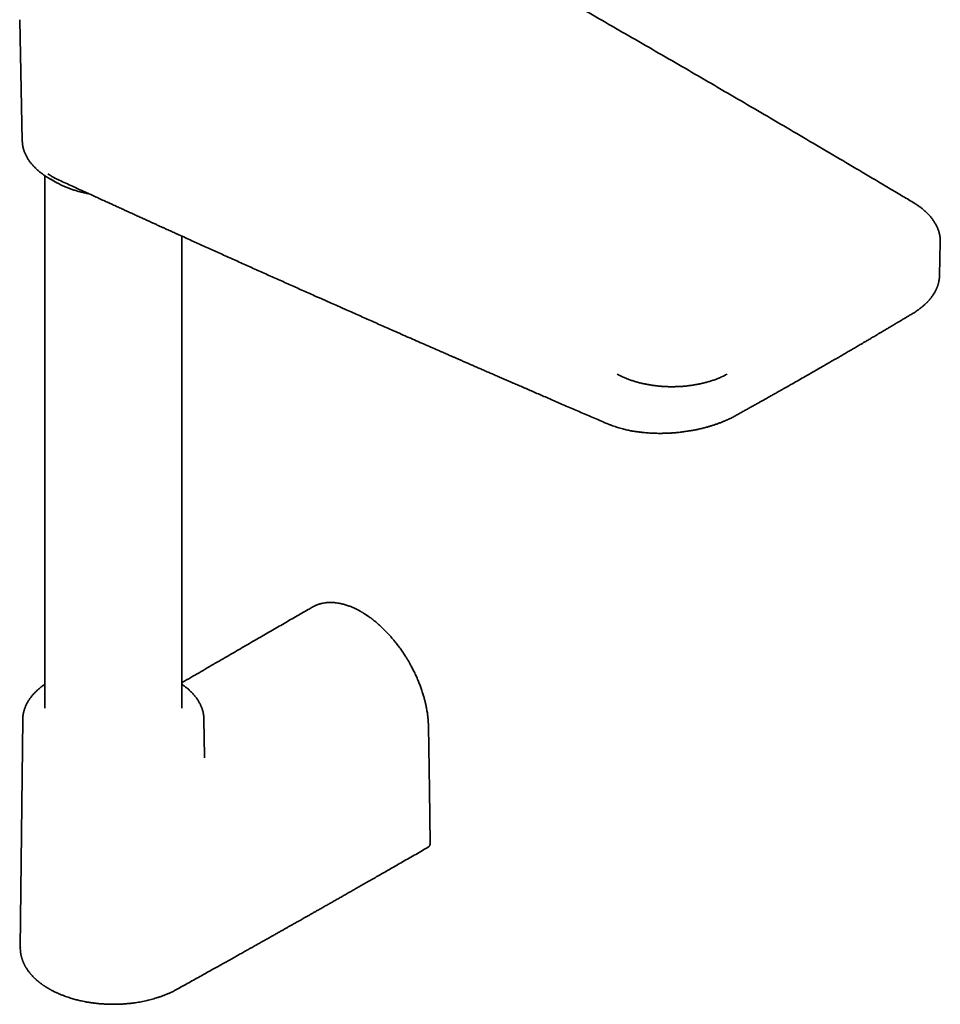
# Model space of a CAD drawing. Header units: millimetres. Extents: x 8 to 758, y 12 to 1622.
# Tile 1 of 17: x 611 to 758, y 121 to 279. Entities that reach past the tile are written whole.
import ezdxf

# ---------------------------------------------------------------- set-up
doc = ezdxf.new("R2010")
doc.units = ezdxf.units.MM

msp = doc.modelspace()

# ---------------------------------------------------------------- linework, layer by layer
at = {"color": 7, "linetype": 'Continuous', "lineweight": 35}
for p, q in [((611.02, 278.78), (611.43, 259.53)), ((615.06, 253.92), (615.06, 168.66)), ((615.99, 253.35), (616.99, 252.8)), ((636.96, 168.66), (636.96, 244.26)), ((758.27, 237.96), (758.38, 243.27)), ((758.26, 237.89), (758.26, 237.96)), ((657.86, 184.85), (657.86, 184.85)), ((611.51, 166.88), (611.12, 130.33)), ((611.51, 166.88), (611.51, 166.88)), ((640.58, 160.96), (640.51, 166.88)), ((640.58, 160.96), (640.58, 160.97)), ((611.13, 130.33), (611.13, 130.3))]:
    msp.add_line(p, q, dxfattribs=at)
at = {"color": 7, "linetype": 'Continuous', "lineweight": 35, "flags": 128}
for points in [[(611.02, 278.9), (611.02, 278.76), (611.03, 278.67)], [(611.43, 259.53), (611.43, 259.52), (611.43, 259.52)], [(758.38, 243.16), (758.38, 243.28), (758.38, 243.39)], [(676.73, 147.07), (676.6, 155.54), (676.45, 165.8)]]:
    msp.add_lwpolyline(points, dxfattribs=at)
at = {"color": 7, "linetype": 'Continuous', "lineweight": 35}
for centre, radius, start, end in [((622.89, 265.73), 14.17, 239.0608, 243.467), ((623.31, 264.15), 12.99, 240.8773, 243.3971), ((713.08, 234.02), 13.5, 241.6778, 245.6304), ((717.75, 234.21), 13.71, 293.7762, 298.4084)]:
    msp.add_arc(centre, radius, start, end, dxfattribs=at)
for points, knots in [([(754.06, 249.63), (753.43, 250.01), (751.41, 251.21), (747.99, 253.24), (743.81, 255.72), (739.62, 258.19), (735.43, 260.66), (731.23, 263.13), (727.02, 265.59), (722.8, 268.05), (718.58, 270.51), (714.36, 272.96), (710.12, 275.41), (705.88, 277.85), (701.64, 280.29), (697.39, 282.73), (693.13, 285.17), (688.86, 287.6), (684.59, 290.02), (680.31, 292.45), (676.03, 294.86), (671.74, 297.28), (667.82, 299.48), (665.33, 300.87), (664.27, 301.47)], [0, 0, 0, 0, 0.021365, 0.068557, 0.115749, 0.162941, 0.210133, 0.257325, 0.304517, 0.35171, 0.398902, 0.446095, 0.493288, 0.54048, 0.587673, 0.634866, 0.68206, 0.729253, 0.776446, 0.82364, 0.870833, 0.918027, 0.965221, 1, 1, 1, 1]), ([(611.44, 259.52), (611.44, 259.49), (611.44, 259.38), (611.45, 259.21), (611.47, 258.99), (611.5, 258.77), (611.54, 258.56), (611.59, 258.34), (611.65, 258.12), (611.72, 257.91), (611.8, 257.69), (611.89, 257.48), (611.98, 257.27), (612.09, 257.05), (612.21, 256.84), (612.33, 256.63), (612.47, 256.42), (612.61, 256.22), (612.76, 256.01), (612.93, 255.81), (613.1, 255.61), (613.28, 255.41), (613.47, 255.22), (613.67, 255.02), (613.87, 254.83), (614.09, 254.65), (614.31, 254.47), (614.54, 254.29), (614.78, 254.11), (615.03, 253.94), (615.29, 253.77), (615.48, 253.65), (615.59, 253.59), (615.6, 253.58)], [0, 0, 0, 0, 0.014286, 0.04635, 0.078514, 0.110789, 0.143185, 0.175711, 0.208373, 0.24118, 0.274133, 0.307237, 0.340491, 0.373894, 0.407443, 0.441133, 0.474958, 0.508911, 0.542983, 0.577166, 0.61145, 0.645827, 0.680286, 0.714819, 0.749418, 0.784075, 0.818782, 0.853534, 0.888326, 0.923152, 0.958009, 0.992894, 1, 1, 1, 1]), ([(617.14, 253.31), (617.14, 253.31), (617.12, 253.32), (617.08, 253.33), (617.04, 253.35), (616.99, 253.38), (616.92, 253.41), (616.81, 253.47), (616.66, 253.54), (616.48, 253.64), (616.28, 253.76), (616.05, 253.9), (615.8, 254.05), (615.63, 254.17), (615.53, 254.23)], [0, 0, 0, 0, 0.006315, 0.033201, 0.06026, 0.08749, 0.114892, 0.187246, 0.277622, 0.386027, 0.512465, 0.656938, 0.819449, 1, 1, 1, 1]), ([(617.14, 253.31), (617.21, 253.28), (617.64, 253.08), (618.4, 252.73), (619.44, 252.25), (620.45, 251.79), (621.43, 251.34), (622.36, 250.91), (623.24, 250.51), (624.07, 250.13), (624.88, 249.76), (625.67, 249.4), (626.43, 249.05), (627.18, 248.71), (627.9, 248.38), (628.6, 248.06), (629.28, 247.75), (629.93, 247.45), (630.57, 247.16), (631.17, 246.89), (631.73, 246.63), (632.27, 246.39), (632.79, 246.15), (633.28, 245.92), (633.75, 245.71), (634.18, 245.52), (634.58, 245.34), (634.97, 245.16), (635.35, 244.99), (635.73, 244.82), (636.11, 244.64), (637.06, 244.21), (638.52, 243.55), (640.5, 242.65), (642.44, 241.78), (644.41, 240.89), (646.4, 239.99), (648.4, 239.09), (650.41, 238.19), (652.42, 237.3), (654.43, 236.4), (656.44, 235.5), (659.92, 233.95), (663.07, 232.55), (665.9, 231.3), (666.91, 230.85), (667.92, 230.4), (668.93, 229.96), (670.02, 229.48), (671.18, 228.96), (672.41, 228.42), (673.61, 227.89), (674.8, 227.37), (675.96, 226.86), (677.1, 226.36), (677.96, 225.98), (678.56, 225.72), (678.91, 225.57), (679.28, 225.41), (679.65, 225.24), (680.05, 225.07), (680.46, 224.89), (680.91, 224.69), (681.4, 224.48), (681.91, 224.25), (682.46, 224.02), (683.02, 223.77), (683.6, 223.52), (684.21, 223.25), (684.84, 222.98), (685.49, 222.69), (686.16, 222.4), (686.86, 222.1), (687.56, 221.79), (688.29, 221.47), (689.04, 221.15), (689.81, 220.81), (690.61, 220.47), (691.44, 220.11), (692.29, 219.74), (693.16, 219.36), (694.05, 218.98), (694.95, 218.59), (695.87, 218.19), (696.81, 217.78), (697.78, 217.36), (698.78, 216.93), (699.81, 216.49), (700.86, 216.03), (701.93, 215.57), (703.03, 215.1), (704.15, 214.62), (704.9, 214.3), (705.28, 214.14)], [0, 0, 0, 0, 0.002424, 0.014639, 0.02655, 0.038158, 0.049463, 0.060464, 0.070281, 0.079843, 0.089151, 0.098203, 0.107, 0.115542, 0.123829, 0.131861, 0.139638, 0.14716, 0.154426, 0.161438, 0.167815, 0.173966, 0.17989, 0.185587, 0.191057, 0.195834, 0.200422, 0.204824, 0.209147, 0.213479, 0.217821, 0.222173, 0.246281, 0.268053, 0.290059, 0.312625, 0.335421, 0.358277, 0.381133, 0.403988, 0.426844, 0.4497, 0.472556, 0.545535, 0.557003, 0.568471, 0.579939, 0.591377, 0.602665, 0.616827, 0.630726, 0.644359, 0.657729, 0.670835, 0.683676, 0.696253, 0.700143, 0.704031, 0.708092, 0.712356, 0.716823, 0.721495, 0.726371, 0.731969, 0.737815, 0.743907, 0.750245, 0.756831, 0.763663, 0.770741, 0.778067, 0.785639, 0.793458, 0.801377, 0.809534, 0.817929, 0.826562, 0.835596, 0.844877, 0.854405, 0.864179, 0.8742, 0.884284, 0.894607, 0.905168, 0.915967, 0.927231, 0.938741, 0.950497, 0.9625, 0.97475, 0.98725, 1, 1, 1, 1]), ([(617.5, 252.53), (617.56, 252.5), (617.7, 252.42), (617.94, 252.32), (618.19, 252.2), (618.46, 252.09), (618.73, 251.98), (619, 251.88), (619.27, 251.78), (619.55, 251.68), (619.84, 251.59), (620.13, 251.5), (620.42, 251.42), (620.71, 251.34), (621.01, 251.27), (621.31, 251.2), (621.61, 251.13), (621.87, 251.08), (622.03, 251.05), (622.09, 251.04)], [0, 0, 0, 0, 0.045166, 0.106749, 0.168313, 0.229857, 0.291379, 0.352878, 0.414354, 0.475804, 0.537229, 0.598627, 0.659995, 0.721332, 0.782635, 0.8439, 0.905124, 0.9663, 1, 1, 1, 1]), ([(758.38, 243.4), (758.38, 243.4), (758.38, 243.47), (758.38, 243.62), (758.37, 243.84), (758.34, 244.06), (758.31, 244.28), (758.27, 244.5), (758.22, 244.72), (758.16, 244.94), (758.09, 245.15), (758.01, 245.37), (757.92, 245.59), (757.82, 245.81), (757.72, 246.02), (757.6, 246.23), (757.47, 246.45), (757.34, 246.66), (757.19, 246.87), (757.04, 247.08), (756.88, 247.28), (756.7, 247.49), (756.52, 247.69), (756.33, 247.88), (756.13, 248.08), (755.93, 248.27), (755.71, 248.46), (755.49, 248.65), (755.25, 248.83), (755.01, 249.01), (754.77, 249.18), (754.51, 249.35), (754.27, 249.5), (754.12, 249.6), (754.06, 249.63)], [0, 0, 0, 0, 0.00088, 0.031792, 0.062789, 0.093882, 0.125079, 0.15639, 0.187823, 0.219385, 0.251082, 0.282917, 0.314891, 0.347007, 0.379262, 0.411653, 0.444176, 0.476826, 0.509596, 0.542477, 0.575463, 0.608544, 0.641712, 0.674959, 0.708275, 0.741655, 0.775089, 0.808572, 0.842098, 0.875662, 0.909259, 0.942885, 0.976539, 1, 1, 1, 1]), ([(754.02, 231.9), (754.13, 231.96), (754.33, 232.09), (754.62, 232.28), (754.88, 232.46), (755.12, 232.64), (755.33, 232.81), (755.52, 232.96), (755.68, 233.1), (755.82, 233.22), (755.95, 233.34), (756.06, 233.44), (756.14, 233.53), (756.21, 233.59), (756.26, 233.64), (756.29, 233.67), (756.32, 233.71), (756.36, 233.75), (756.42, 233.81), (756.51, 233.91), (756.64, 234.06), (756.78, 234.23), (756.91, 234.39), (757.04, 234.56), (757.15, 234.71), (757.25, 234.87), (757.35, 235.02), (757.45, 235.18), (757.54, 235.35), (757.63, 235.52), (757.71, 235.68), (757.77, 235.81), (757.82, 235.92), (757.86, 236.03), (757.91, 236.15), (757.95, 236.26), (757.98, 236.36), (758.01, 236.45), (758.04, 236.53), (758.06, 236.6), (758.08, 236.68), (758.1, 236.76), (758.13, 236.86), (758.15, 236.98), (758.18, 237.12), (758.21, 237.3), (758.24, 237.5), (758.26, 237.73), (758.27, 237.89), (758.27, 237.97)], [0, 0, 0, 0, 0.041232, 0.079979, 0.116254, 0.150067, 0.181427, 0.210339, 0.235309, 0.258119, 0.278771, 0.296977, 0.312098, 0.324112, 0.331372, 0.336714, 0.341448, 0.34894, 0.35936, 0.372707, 0.401939, 0.430788, 0.458397, 0.484764, 0.509897, 0.533828, 0.559657, 0.584037, 0.60929, 0.636364, 0.665177, 0.681676, 0.698276, 0.714977, 0.731779, 0.748669, 0.76441, 0.77819, 0.790007, 0.799936, 0.810673, 0.823566, 0.838617, 0.855824, 0.875046, 0.903349, 0.933606, 0.965821, 1, 1, 1, 1]), ([(725.67, 215.53), (725.88, 215.65), (726.3, 215.88), (726.91, 216.23), (727.5, 216.55), (728.05, 216.87), (728.58, 217.16), (729.09, 217.44), (729.55, 217.7), (729.97, 217.94), (730.36, 218.16), (730.73, 218.37), (731.07, 218.56), (731.39, 218.74), (731.68, 218.9), (731.96, 219.06), (732.22, 219.2), (732.47, 219.35), (732.73, 219.49), (732.98, 219.64), (733.56, 219.96), (734.39, 220.43), (735.48, 221.05), (736.49, 221.63), (737.51, 222.21), (738.53, 222.79), (739.44, 223.32), (740.26, 223.79), (740.99, 224.21), (741.71, 224.63), (742.42, 225.04), (743.13, 225.45), (743.81, 225.85), (744.47, 226.24), (745.1, 226.61), (745.58, 226.89), (745.91, 227.08), (746.12, 227.2), (746.33, 227.33), (746.57, 227.47), (746.83, 227.62), (747.1, 227.78), (747.4, 227.96), (747.73, 228.15), (748.09, 228.36), (748.47, 228.59), (748.87, 228.83), (749.3, 229.08), (749.74, 229.34), (750.21, 229.62), (750.7, 229.91), (751.21, 230.22), (751.74, 230.53), (752.28, 230.85), (752.84, 231.19), (753.42, 231.54), (753.82, 231.78), (754.02, 231.9)], [0, 0, 0, 0, 0.022172, 0.043398, 0.063679, 0.083014, 0.101404, 0.118847, 0.135344, 0.149636, 0.163132, 0.175833, 0.187739, 0.19885, 0.209166, 0.218687, 0.227555, 0.236393, 0.245273, 0.254193, 0.263154, 0.305953, 0.341364, 0.377113, 0.412864, 0.448614, 0.484364, 0.509844, 0.535324, 0.560803, 0.586283, 0.611558, 0.635617, 0.658885, 0.681362, 0.703048, 0.709828, 0.71698, 0.724767, 0.73319, 0.742249, 0.751943, 0.762272, 0.774368, 0.787234, 0.800868, 0.815272, 0.830444, 0.846386, 0.863096, 0.880576, 0.898824, 0.917842, 0.937269, 0.957437, 0.978348, 1, 1, 1, 1]), ([(715.46, 220.14), (715.34, 220.14), (715.18, 220.14), (714.94, 220.14), (714.73, 220.15), (714.49, 220.16), (714.23, 220.17), (713.96, 220.19), (713.69, 220.21), (713.4, 220.23), (713.12, 220.26), (712.83, 220.29), (712.54, 220.33), (712.24, 220.37), (711.95, 220.42), (711.65, 220.47), (711.36, 220.52), (711.07, 220.58), (710.78, 220.65), (710.49, 220.71), (710.2, 220.78), (709.92, 220.86), (709.64, 220.94), (709.36, 221.02), (709.08, 221.11), (708.81, 221.2), (708.54, 221.3), (708.28, 221.4), (708.02, 221.5), (707.77, 221.61), (707.6, 221.68), (707.51, 221.72), (707.51, 221.72)], [0, 0, 0, 0, 0.040985, 0.057326, 0.084491, 0.112665, 0.14287, 0.174386, 0.206923, 0.240249, 0.274198, 0.308649, 0.343508, 0.378704, 0.41418, 0.449893, 0.485805, 0.521888, 0.558117, 0.594471, 0.630933, 0.667489, 0.704125, 0.740831, 0.777598, 0.814417, 0.851282, 0.888186, 0.925124, 0.962091, 0.999084, 1, 1, 1, 1]), ([(723.28, 221.66), (723.25, 221.65), (723.13, 221.6), (722.93, 221.51), (722.67, 221.41), (722.41, 221.31), (722.14, 221.21), (721.87, 221.12), (721.59, 221.03), (721.31, 220.95), (721.03, 220.87), (720.74, 220.79), (720.45, 220.72), (720.16, 220.65), (719.86, 220.58), (719.57, 220.52), (719.26, 220.47), (718.96, 220.42), (718.66, 220.37), (718.35, 220.33), (718.04, 220.29), (717.73, 220.25), (717.43, 220.22), (717.12, 220.2), (716.82, 220.18), (716.52, 220.16), (716.26, 220.15), (716.02, 220.15), (715.8, 220.14), (715.62, 220.14), (715.5, 220.14), (715.46, 220.14)], [0, 0, 0, 0, 0.014298, 0.051932, 0.089572, 0.127219, 0.16487, 0.202525, 0.240184, 0.277845, 0.315506, 0.353166, 0.390822, 0.428472, 0.466111, 0.503736, 0.541341, 0.578919, 0.616458, 0.653945, 0.691358, 0.728663, 0.765806, 0.802686, 0.839107, 0.874604, 0.907782, 0.934777, 0.957792, 0.986537, 1, 1, 1, 1]), ([(705.28, 214.14), (705.42, 214.08), (705.7, 213.97), (706.12, 213.82), (706.53, 213.67), (706.94, 213.55), (707.34, 213.44), (707.73, 213.33), (708.11, 213.24), (708.46, 213.17), (708.78, 213.1), (709.07, 213.05), (709.34, 213), (709.58, 212.97), (709.8, 212.93), (710.01, 212.9), (710.22, 212.88), (710.44, 212.85), (710.72, 212.82), (711.05, 212.78), (711.46, 212.75), (711.88, 212.72), (712.33, 212.7), (712.79, 212.68), (713.24, 212.67), (713.74, 212.67), (714.28, 212.68), (714.86, 212.7), (715.43, 212.73), (716.05, 212.78), (716.72, 212.85), (717.44, 212.94), (718.16, 213.05), (718.82, 213.16), (719.42, 213.28), (719.97, 213.4), (720.52, 213.54), (721.04, 213.68), (721.54, 213.82), (722.01, 213.97), (722.48, 214.12), (722.95, 214.29), (723.41, 214.47), (723.82, 214.63), (724.17, 214.78), (724.47, 214.92), (724.77, 215.06), (725.06, 215.2), (725.36, 215.36), (725.56, 215.47), (725.67, 215.53)], [0, 0, 0, 0, 0.025479, 0.049979, 0.073509, 0.096077, 0.117685, 0.138338, 0.158037, 0.176741, 0.192297, 0.206631, 0.219746, 0.231644, 0.242329, 0.251793, 0.261631, 0.272188, 0.283466, 0.300786, 0.319572, 0.339783, 0.3602, 0.381194, 0.401778, 0.421946, 0.448298, 0.473903, 0.499233, 0.524547, 0.556782, 0.589039, 0.621317, 0.653613, 0.679003, 0.704404, 0.729886, 0.755961, 0.778619, 0.801762, 0.825393, 0.849515, 0.873533, 0.896584, 0.914013, 0.930842, 0.947072, 0.963309, 0.980933, 1, 1, 1, 1]), ([(657.86, 184.85), (657.63, 184.71), (657.07, 184.39), (656.17, 183.87), (655.16, 183.29), (654.12, 182.69), (653.07, 182.08), (652, 181.46), (650.92, 180.84), (649.82, 180.2), (648.69, 179.54), (647.53, 178.87), (646.34, 178.18), (645.13, 177.48), (643.89, 176.76), (642.64, 176.03), (641.36, 175.29), (640.06, 174.53), (638.74, 173.77), (637.7, 173.16), (637.11, 172.82), (636.96, 172.73)], [0, 0, 0, 0, 0.032825, 0.080114, 0.128472, 0.1779, 0.228397, 0.279034, 0.330703, 0.383403, 0.437135, 0.493027, 0.549994, 0.608034, 0.667149, 0.727338, 0.788601, 0.850937, 0.914348, 0.978833, 1, 1, 1, 1]), ([(676.45, 165.8), (676.45, 165.85), (676.45, 165.96), (676.44, 166.12), (676.43, 166.27), (676.43, 166.43), (676.41, 166.6), (676.4, 166.79), (676.38, 166.98), (676.36, 167.19), (676.34, 167.42), (676.31, 167.66), (676.27, 167.94), (676.22, 168.25), (676.16, 168.58), (676.1, 168.88), (676.05, 169.15), (675.99, 169.39), (675.94, 169.62), (675.89, 169.84), (675.82, 170.09), (675.75, 170.36), (675.67, 170.65), (675.57, 170.96), (675.47, 171.3), (675.32, 171.75), (675.11, 172.3), (674.86, 172.96), (674.62, 173.51), (674.42, 173.96), (674.25, 174.31), (674.08, 174.66), (673.92, 174.98), (673.76, 175.28), (673.61, 175.56), (673.47, 175.8), (673.35, 176.02), (673.24, 176.22), (673.12, 176.41), (673, 176.62), (672.86, 176.84), (672.7, 177.08), (672.53, 177.35), (672.33, 177.65), (672.12, 177.96), (671.9, 178.27), (671.68, 178.57), (671.45, 178.87), (671.17, 179.23), (670.82, 179.66), (670.41, 180.13), (670, 180.59), (669.59, 181.02), (669.16, 181.45), (668.71, 181.87), (668.25, 182.28), (667.78, 182.67), (667.32, 183.03), (666.96, 183.29), (666.7, 183.47), (666.54, 183.58), (666.38, 183.68), (666.24, 183.77), (666.13, 183.84), (666.03, 183.9), (665.96, 183.94), (665.9, 183.98), (665.83, 184.02), (665.75, 184.07), (665.65, 184.13), (665.51, 184.21), (665.34, 184.3), (665.13, 184.41), (664.92, 184.52), (664.71, 184.62), (664.48, 184.72), (664.25, 184.83), (664, 184.93), (663.74, 185.03), (663.46, 185.13), (663.22, 185.2), (663.03, 185.26), (662.9, 185.3), (662.78, 185.33), (662.67, 185.35), (662.58, 185.38), (662.51, 185.39), (662.46, 185.4), (662.42, 185.41), (662.38, 185.42), (662.34, 185.43), (662.29, 185.44), (662.22, 185.45), (662.04, 185.49), (661.76, 185.53), (661.4, 185.57), (661.05, 185.59), (660.7, 185.6), (660.34, 185.58), (660.01, 185.55), (659.74, 185.51), (659.55, 185.48), (659.44, 185.45), (659.35, 185.43), (659.29, 185.42), (659.24, 185.4), (659.18, 185.39), (659.11, 185.37), (659.03, 185.35), (658.93, 185.32), (658.81, 185.28), (658.68, 185.23), (658.54, 185.18), (658.38, 185.11), (658.22, 185.04), (658.04, 184.95), (657.92, 184.88), (657.86, 184.85)], [0, 0, 0, 0, 0.005983, 0.011293, 0.016094, 0.02129, 0.027025, 0.033297, 0.039702, 0.046584, 0.053942, 0.061775, 0.069903, 0.081296, 0.091742, 0.101241, 0.109796, 0.117408, 0.124081, 0.131131, 0.138857, 0.147258, 0.15633, 0.166071, 0.17649, 0.187493, 0.207808, 0.228146, 0.248497, 0.2596, 0.270701, 0.281692, 0.292032, 0.301642, 0.310523, 0.318676, 0.32551, 0.331733, 0.337905, 0.344675, 0.352045, 0.360016, 0.369396, 0.379492, 0.390287, 0.401204, 0.411963, 0.422565, 0.43301, 0.451748, 0.469954, 0.487819, 0.505599, 0.523795, 0.54241, 0.561458, 0.580618, 0.599276, 0.617429, 0.623947, 0.630399, 0.636698, 0.642238, 0.646903, 0.650689, 0.653047, 0.655214, 0.657985, 0.661391, 0.665433, 0.669778, 0.677686, 0.685787, 0.694079, 0.702564, 0.711315, 0.720763, 0.730493, 0.740917, 0.752033, 0.76384, 0.769365, 0.774921, 0.779896, 0.784194, 0.787814, 0.790759, 0.793028, 0.7944, 0.795604, 0.797305, 0.799525, 0.802264, 0.805522, 0.821925, 0.836434, 0.850685, 0.866422, 0.88169, 0.896529, 0.911406, 0.916997, 0.922175, 0.926794, 0.929254, 0.931521, 0.934024, 0.937261, 0.941313, 0.946126, 0.951702, 0.958039, 0.965137, 0.972847, 0.981287, 0.990456, 1, 1, 1, 1]), ([(615.06, 172.5), (615.01, 172.47), (614.89, 172.38), (614.69, 172.24), (614.48, 172.08), (614.27, 171.91), (614.07, 171.74), (613.87, 171.57), (613.69, 171.4), (613.51, 171.22), (613.33, 171.04), (613.17, 170.85), (613.01, 170.67), (612.86, 170.48), (612.71, 170.29), (612.58, 170.1), (612.45, 169.9), (612.33, 169.7), (612.21, 169.5), (612.11, 169.3), (612.01, 169.1), (611.93, 168.89), (611.85, 168.69), (611.77, 168.48), (611.71, 168.27), (611.66, 168.06), (611.61, 167.85), (611.57, 167.63), (611.54, 167.42), (611.52, 167.21), (611.51, 167.02), (611.51, 166.92), (611.51, 166.88)], [0, 0, 0, 0, 0.022819, 0.057147, 0.091489, 0.125842, 0.160202, 0.194568, 0.228935, 0.263302, 0.297665, 0.33202, 0.366365, 0.400697, 0.435012, 0.469307, 0.50358, 0.537831, 0.572056, 0.606257, 0.640434, 0.674589, 0.708726, 0.742849, 0.776965, 0.81108, 0.845206, 0.879351, 0.913528, 0.94775, 0.98203, 1, 1, 1, 1]), ([(640.51, 166.88), (640.51, 166.95), (640.51, 167.09), (640.49, 167.31), (640.47, 167.52), (640.43, 167.74), (640.39, 167.96), (640.34, 168.18), (640.28, 168.39), (640.21, 168.61), (640.13, 168.82), (640.04, 169.04), (639.94, 169.25), (639.83, 169.47), (639.71, 169.68), (639.58, 169.89), (639.45, 170.1), (639.3, 170.31), (639.15, 170.51), (638.98, 170.71), (638.81, 170.91), (638.62, 171.11), (638.43, 171.31), (638.23, 171.5), (638.02, 171.69), (637.81, 171.87), (637.58, 172.05), (637.35, 172.23), (637.14, 172.38), (637.01, 172.47), (636.96, 172.5)], [0, 0, 0, 0, 0.033536, 0.068095, 0.102765, 0.137559, 0.172491, 0.207571, 0.242808, 0.278211, 0.313786, 0.349535, 0.38546, 0.421561, 0.457833, 0.494272, 0.53087, 0.56762, 0.604512, 0.641536, 0.67868, 0.715934, 0.753286, 0.790725, 0.828243, 0.865828, 0.903473, 0.94117, 0.978912, 1, 1, 1, 1]), ([(640.58, 160.74), (640.58, 160.74), (640.58, 160.74), (640.58, 160.75), (640.58, 160.78), (640.58, 160.83), (640.58, 160.89), (640.58, 160.95), (640.58, 160.97)], [0, 0, 0, 0, 0.013004, 0.092669, 0.20889, 0.42365, 0.708581, 1, 1, 1, 1]), ([(676.38, 146.4), (676.4, 146.42), (676.46, 146.45), (676.52, 146.51), (676.57, 146.56), (676.6, 146.61), (676.63, 146.65), (676.65, 146.69), (676.67, 146.73), (676.68, 146.77), (676.7, 146.82), (676.72, 146.89), (676.73, 146.97), (676.73, 147.04), (676.73, 147.07)], [0, 0, 0, 0, 0.1219563, 0.2282096, 0.3179976, 0.3909696, 0.4490974, 0.504694, 0.5598229, 0.6144978, 0.6782479, 0.764006, 0.8714033, 1, 1, 1, 1]), ([(639.88, 125.7), (640.18, 125.87), (640.76, 126.2), (641.63, 126.68), (642.48, 127.15), (643.3, 127.61), (644.1, 128.06), (644.87, 128.49), (645.61, 128.9), (646.33, 129.31), (647.03, 129.7), (647.71, 130.09), (648.38, 130.46), (649.03, 130.82), (649.65, 131.17), (650.24, 131.51), (650.82, 131.83), (651.37, 132.14), (651.9, 132.44), (652.41, 132.73), (652.9, 133), (653.36, 133.26), (653.8, 133.51), (654.22, 133.75), (654.6, 133.96), (654.96, 134.16), (655.28, 134.35), (655.59, 134.52), (655.9, 134.7), (656.23, 134.89), (656.59, 135.09), (656.98, 135.31), (657.4, 135.55), (657.84, 135.8), (658.3, 136.06), (658.79, 136.33), (659.29, 136.62), (659.81, 136.92), (660.36, 137.23), (660.93, 137.55), (661.52, 137.89), (662.14, 138.24), (662.79, 138.61), (663.45, 138.99), (664.14, 139.38), (664.85, 139.78), (665.58, 140.2), (666.34, 140.63), (667.11, 141.08), (667.91, 141.53), (668.73, 142), (669.58, 142.49), (670.44, 142.98), (671.36, 143.51), (672.33, 144.07), (673.36, 144.66), (674.42, 145.27), (675.43, 145.85), (676.08, 146.23), (676.38, 146.4)], [0, 0, 0, 0, 0.024232, 0.04785, 0.070856, 0.09325, 0.11503, 0.135825, 0.156029, 0.175642, 0.194664, 0.213464, 0.231649, 0.249218, 0.266172, 0.28251, 0.298232, 0.313339, 0.327831, 0.341706, 0.354967, 0.367611, 0.379641, 0.391054, 0.401852, 0.41121, 0.42005, 0.428378, 0.436804, 0.44575, 0.455215, 0.466108, 0.477617, 0.489741, 0.502481, 0.515836, 0.529551, 0.543861, 0.558763, 0.57426, 0.590684, 0.607727, 0.625387, 0.643666, 0.662563, 0.682078, 0.702211, 0.722962, 0.744331, 0.766318, 0.788923, 0.812146, 0.835988, 0.860447, 0.888067, 0.916434, 0.945549, 0.975413, 1, 1, 1, 1]), ([(611.12, 130.33), (611.12, 130.28), (611.12, 130.19), (611.12, 130.07), (611.13, 129.98), (611.13, 129.9), (611.14, 129.84), (611.15, 129.74), (611.16, 129.6), (611.18, 129.46), (611.2, 129.34), (611.21, 129.26), (611.23, 129.17), (611.25, 129.08), (611.27, 128.98), (611.3, 128.88), (611.32, 128.79), (611.35, 128.69), (611.38, 128.57), (611.43, 128.43), (611.48, 128.28), (611.54, 128.12), (611.61, 127.96), (611.67, 127.81), (611.74, 127.68), (611.79, 127.57), (611.84, 127.47), (611.9, 127.37), (611.95, 127.26), (612.02, 127.15), (612.11, 127.01), (612.21, 126.85), (612.33, 126.67), (612.46, 126.5), (612.57, 126.35), (612.67, 126.23), (612.75, 126.13), (612.83, 126.04), (612.91, 125.95), (613, 125.85), (613.12, 125.72), (613.26, 125.58), (613.38, 125.45), (613.5, 125.35), (613.59, 125.26), (613.69, 125.18), (613.78, 125.09), (613.87, 125.02), (613.94, 124.96), (614, 124.91), (614.05, 124.86), (614.11, 124.82), (614.18, 124.76), (614.27, 124.69), (614.37, 124.61), (614.49, 124.53), (614.61, 124.44), (614.73, 124.35), (614.85, 124.27), (614.97, 124.19), (615.09, 124.11), (615.22, 124.03), (615.34, 123.95), (615.46, 123.88), (615.57, 123.81), (615.66, 123.76), (615.74, 123.72), (615.8, 123.68), (615.84, 123.66), (615.91, 123.62), (616, 123.57), (616.12, 123.5), (616.26, 123.43), (616.42, 123.35), (616.62, 123.25), (616.86, 123.14), (617.14, 123.01), (617.5, 122.85), (617.9, 122.69), (618.33, 122.53), (618.75, 122.38), (619.15, 122.26), (619.52, 122.14), (619.88, 122.04), (620.22, 121.95), (620.56, 121.87), (620.95, 121.78), (621.41, 121.69), (621.93, 121.59), (622.48, 121.5), (623.06, 121.43), (623.66, 121.36), (624.28, 121.31), (624.93, 121.27), (625.58, 121.25), (626.24, 121.25), (626.89, 121.26), (627.52, 121.3), (628.13, 121.34), (628.73, 121.4), (629.29, 121.47), (629.79, 121.54), (630.25, 121.62), (630.71, 121.71), (631.17, 121.8), (631.62, 121.91), (632.05, 122.02), (632.5, 122.14), (632.95, 122.28), (633.41, 122.43), (633.88, 122.59), (634.33, 122.77), (634.78, 122.96), (635.24, 123.16), (635.69, 123.38), (635.98, 123.54), (636.13, 123.62)], [0, 0, 0, 0, 0.006316, 0.011517, 0.015605, 0.018708, 0.021721, 0.024819, 0.032457, 0.040543, 0.044279, 0.048091, 0.051984, 0.056118, 0.060577, 0.065339, 0.069763, 0.073542, 0.079388, 0.085524, 0.093066, 0.100982, 0.108524, 0.115604, 0.121981, 0.126843, 0.131662, 0.136466, 0.141415, 0.147114, 0.153619, 0.162058, 0.171105, 0.18021, 0.188287, 0.193988, 0.199144, 0.204019, 0.208649, 0.21357, 0.220757, 0.228725, 0.237144, 0.241893, 0.24676, 0.251745, 0.256733, 0.261131, 0.264791, 0.267799, 0.270155, 0.272468, 0.27593, 0.280162, 0.285155, 0.290528, 0.296067, 0.301772, 0.306794, 0.311937, 0.317201, 0.322585, 0.328058, 0.333048, 0.337337, 0.341249, 0.344318, 0.346545, 0.348156, 0.350085, 0.354102, 0.35899, 0.364463, 0.370519, 0.377159, 0.386738, 0.397318, 0.408898, 0.424769, 0.439729, 0.453771, 0.466895, 0.479314, 0.490783, 0.501316, 0.511824, 0.52284, 0.538038, 0.554112, 0.571067, 0.588075, 0.605893, 0.624472, 0.643145, 0.662594, 0.681922, 0.701083, 0.719221, 0.737217, 0.755076, 0.772802, 0.786639, 0.800403, 0.814571, 0.829483, 0.842721, 0.856499, 0.87082, 0.885686, 0.901101, 0.917069, 0.932637, 0.948706, 0.965285, 0.982379, 1, 1, 1, 1]), ([(636.13, 123.62), (636.7, 123.94), (637.95, 124.63), (639.2, 125.32), (639.88, 125.7)], [0, 0, 0, 0, 0.452479, 1, 1, 1, 1])]:
    msp.add_open_spline(points, degree=3, knots=knots, dxfattribs=at)

doc.saveas('drawing.dxf')
